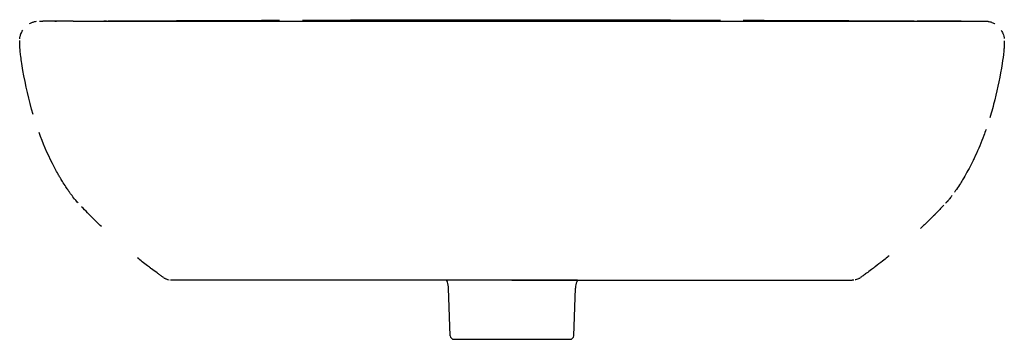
# Model space of a CAD drawing. Header units: millimetres. Extents: x -275 to 275, y -19 to 850.
# Tile 2 of 2: x -275 to 275, y 671 to 850. Entities that reach past the tile are written whole.
import ezdxf

# ---------------------------------------------------------------- set-up
doc = ezdxf.new("R2010")
doc.units = ezdxf.units.MM
doc.layers.add('GEB-KONTUR-A', color=5, linetype='CONTINUOUS')

msp = doc.modelspace()

# ---------------------------------------------------------------- linework, layer by layer
at = {"layer": 'GEB-KONTUR-A', "ltscale": 25}
for p, q in [((-245.16, 849.25), (-245.16, 849.25)), ((245.16, 849.25), (245.16, 849.25)), ((246, 849.25), (246, 849.25)), ((0, 704.25), (189.94, 704.25)), ((-34.45, 673.18), (-35.38, 699.79)), ((-35.38, 699.79), (-35.38, 699.79)), ((34.45, 673.18), (35.38, 699.79)), ((35.38, 699.79), (35.38, 699.79)), ((-32.46, 671.25), (32.46, 671.25))]:
    msp.add_line(p, q, dxfattribs=at)
for centre, start, end in [((-32.46, 673.25), 182, 270), ((32.46, 673.25), 270, 358)]:
    msp.add_arc(centre, 2, start, end, dxfattribs=at)
for points, knots in [([(-269.41, 847.81), (-269.14, 847.96), (-268.86, 848.11), (-268.33, 848.36), (-268.07, 848.46), (-267.72, 848.6), (-267.62, 848.63), (-267.23, 848.77), (-266.93, 848.85), (-266.28, 849.02), (-265.91, 849.09), (-265.55, 849.13)], [17.1832123, 17.1832123, 17.1832123, 17.1832123, 17.2769821, 17.2769821, 17.3596229, 17.3596229, 17.3905907, 17.3905907, 17.4835785, 17.4835785, 17.5934618, 17.5934618, 17.5934618, 17.5934618]), ([(-263.83, 849.25), (-263.8, 849.25), (-263.78, 849.25), (-263.2, 849.25), (-262.65, 849.25), (-262.09, 849.25)], [0.0733785, 0.0733785, 0.0733785, 0.0733785, 0.1116714, 0.1116714, 0.9999955, 0.9999955, 0.9999955, 0.9999955]), ([(-245.16, 849.25), (-245.3, 849.25), (-245.44, 849.25), (-245.58, 849.25), (-245.66, 849.25), (-245.73, 849.25), (-245.81, 849.25), (-245.84, 849.25), (-245.88, 849.25), (-245.92, 849.25), (-245.94, 849.25), (-245.96, 849.25), (-245.98, 849.25), (-246, 849.25), (-246.02, 849.25), (-246.04, 849.25), (-246.22, 849.25), (-246.42, 849.25), (-246.65, 849.25), (-246.72, 849.25), (-246.79, 849.25), (-246.85, 849.25), (-246.86, 849.25), (-246.88, 849.25), (-246.89, 849.25), (-247.02, 849.25), (-247.14, 849.25), (-247.27, 849.25), (-247.28, 849.25), (-247.3, 849.25), (-247.31, 849.25), (-247.38, 849.25), (-247.45, 849.25), (-247.52, 849.25), (-247.58, 849.25), (-247.64, 849.25), (-247.7, 849.25), (-247.71, 849.25), (-247.72, 849.25), (-247.72, 849.25), (-247.84, 849.25), (-247.97, 849.25), (-248.11, 849.25), (-248.17, 849.25), (-248.24, 849.25), (-248.32, 849.25), (-248.35, 849.25), (-248.39, 849.25), (-248.43, 849.25), (-248.45, 849.25), (-248.46, 849.25), (-248.48, 849.25), (-248.5, 849.25), (-248.51, 849.25), (-248.52, 849.25), (-248.53, 849.25), (-248.54, 849.25), (-248.54, 849.25), (-248.65, 849.25), (-248.77, 849.25), (-248.9, 849.25), (-248.97, 849.25), (-249.04, 849.25), (-249.11, 849.25), (-249.15, 849.25), (-249.19, 849.25), (-249.22, 849.25), (-249.24, 849.25), (-249.27, 849.25), (-249.29, 849.25), (-249.31, 849.25), (-249.32, 849.25), (-249.34, 849.25), (-249.42, 849.25), (-249.49, 849.25), (-249.57, 849.25), (-249.62, 849.25), (-249.68, 849.25), (-249.73, 849.25), (-249.8, 849.25), (-249.86, 849.25), (-249.93, 849.25), (-249.96, 849.25), (-249.99, 849.25), (-250.02, 849.25), (-250.04, 849.25), (-250.06, 849.25), (-250.08, 849.25), (-250.09, 849.25), (-250.11, 849.25), (-250.12, 849.25), (-250.4, 849.25), (-250.76, 849.25), (-251.18, 849.25), (-251.24, 849.25), (-251.32, 849.25), (-251.39, 849.25), (-251.43, 849.25), (-251.46, 849.25), (-251.5, 849.25), (-251.52, 849.25), (-251.54, 849.25), (-251.55, 849.25), (-251.56, 849.25), (-251.57, 849.25), (-251.57, 849.25), (-251.58, 849.25), (-251.6, 849.25), (-251.61, 849.25), (-251.61, 849.25), (-251.61, 849.25), (-251.61, 849.25), (-251.85, 849.25), (-252.08, 849.25), (-252.32, 849.25), (-252.43, 849.25), (-252.55, 849.25), (-252.67, 849.25), (-252.73, 849.25), (-252.79, 849.25), (-252.84, 849.25), (-252.87, 849.25), (-252.9, 849.25), (-252.93, 849.25), (-252.95, 849.25), (-252.96, 849.25), (-252.97, 849.25), (-252.98, 849.25), (-252.99, 849.25), (-253, 849.25), (-253, 849.25), (-253.01, 849.25), (-253.02, 849.25), (-253.61, 849.25), (-254, 849.25), (-254.24, 849.25), (-254.26, 849.25), (-254.28, 849.25), (-254.29, 849.25), (-254.3, 849.25), (-254.31, 849.25), (-254.32, 849.25), (-254.32, 849.25), (-254.33, 849.25), (-254.33, 849.25), (-254.34, 849.25), (-254.34, 849.25), (-254.34, 849.25), (-254.49, 849.25), (-254.64, 849.25), (-254.8, 849.25), (-255, 849.25), (-255.21, 849.25), (-255.42, 849.25), (-255.48, 849.25), (-255.54, 849.25), (-255.59, 849.25), (-255.69, 849.25), (-255.79, 849.25), (-255.9, 849.25), (-255.95, 849.25), (-256, 849.25), (-256.04, 849.25), (-256.07, 849.25), (-256.09, 849.25), (-256.12, 849.25), (-256.13, 849.25), (-256.15, 849.25), (-256.17, 849.25), (-256.17, 849.25), (-256.18, 849.25), (-256.19, 849.25), (-256.3, 849.25), (-256.4, 849.25), (-256.5, 849.25), (-256.55, 849.25), (-256.6, 849.25), (-256.64, 849.25), (-256.67, 849.25), (-256.69, 849.25), (-256.71, 849.25), (-256.73, 849.25), (-256.74, 849.25), (-256.75, 849.25), (-256.76, 849.25), (-256.76, 849.25), (-256.77, 849.25), (-256.78, 849.25), (-256.78, 849.25), (-256.78, 849.25), (-256.89, 849.25), (-256.99, 849.25), (-257.09, 849.25), (-257.14, 849.25), (-257.18, 849.25), (-257.23, 849.25), (-257.25, 849.25), (-257.27, 849.25), (-257.3, 849.25), (-257.3, 849.25), (-257.3, 849.25), (-257.3, 849.25), (-257.31, 849.25), (-257.32, 849.25), (-257.33, 849.25), (-257.33, 849.25), (-257.34, 849.25), (-257.34, 849.25), (-257.35, 849.25), (-257.36, 849.25), (-257.36, 849.25), (-257.38, 849.25), (-257.5, 849.25), (-257.7, 849.25), (-257.74, 849.25), (-257.77, 849.25), (-257.81, 849.25), (-257.83, 849.25), (-257.85, 849.25), (-257.87, 849.25), (-257.88, 849.25), (-257.89, 849.25), (-257.9, 849.25), (-257.91, 849.25), (-257.92, 849.25), (-257.93, 849.25), (-257.93, 849.25), (-257.93, 849.25), (-257.93, 849.25), (-258.1, 849.25), (-258.24, 849.25), (-258.38, 849.25), (-258.55, 849.25), (-258.7, 849.25), (-258.84, 849.25), (-258.87, 849.25), (-258.91, 849.25), (-258.95, 849.25), (-258.97, 849.25), (-258.98, 849.25), (-259, 849.25), (-259.01, 849.25), (-259.02, 849.25), (-259.03, 849.25), (-259.03, 849.25), (-259.03, 849.25), (-259.04, 849.25), (-259.04, 849.25), (-259.04, 849.25), (-259.05, 849.25), (-259.16, 849.25), (-259.27, 849.25), (-259.36, 849.25), (-259.56, 849.25), (-259.73, 849.25), (-259.87, 849.25), (-259.91, 849.25), (-259.94, 849.25), (-259.97, 849.25), (-259.99, 849.25), (-260, 849.25), (-260.02, 849.25), (-260.03, 849.25), (-260.04, 849.25), (-260.04, 849.25), (-260.05, 849.25), (-260.05, 849.25), (-260.06, 849.25), (-260.06, 849.25), (-260.06, 849.25), (-260.07, 849.25), (-260.12, 849.25), (-260.18, 849.25), (-260.23, 849.25), (-260.48, 849.25), (-260.71, 849.25), (-260.91, 849.25), (-260.93, 849.25), (-260.95, 849.25), (-260.97, 849.25), (-261.01, 849.25), (-261.05, 849.25), (-261.09, 849.25), (-261.12, 849.25), (-261.14, 849.25), (-261.17, 849.25), (-261.19, 849.25), (-261.2, 849.25), (-261.21, 849.25), (-261.22, 849.25), (-261.23, 849.25), (-261.24, 849.25), (-261.25, 849.25), (-261.25, 849.25), (-261.25, 849.25), (-261.25, 849.25), (-261.25, 849.25), (-261.25, 849.25), (-261.3, 849.25), (-261.36, 849.25), (-261.45, 849.25), (-261.46, 849.25), (-261.48, 849.25), (-261.49, 849.25), (-261.5, 849.25), (-261.5, 849.25), (-261.51, 849.25), (-261.52, 849.25), (-261.52, 849.25), (-261.52, 849.25), (-261.53, 849.25), (-261.53, 849.25), (-261.53, 849.25), (-261.53, 849.25), (-261.53, 849.25), (-261.53, 849.25), (-261.62, 849.25), (-261.69, 849.25), (-261.76, 849.25), (-261.79, 849.25), (-261.82, 849.25), (-261.85, 849.25), (-261.88, 849.25), (-261.9, 849.25), (-261.93, 849.25), (-261.93, 849.25), (-261.93, 849.25), (-261.93, 849.25), (-261.96, 849.25), (-261.99, 849.25), (-262.02, 849.25), (-262.03, 849.25), (-262.04, 849.25), (-262.04, 849.25), (-262.04, 849.25), (-262.04, 849.25), (-262.04, 849.25), (-262.06, 849.25), (-262.07, 849.25), (-262.08, 849.25), (-262.09, 849.25), (-262.1, 849.25), (-262.1, 849.25), (-262.1, 849.25), (-262.1, 849.25), (-262.11, 849.25), (-262.11, 849.25), (-262.11, 849.25), (-262.11, 849.25), (-262.12, 849.25), (-262.13, 849.25), (-262.13, 849.25)], [0.0000001, 0.0000001, 0.0000001, 0.0000001, 0.015625, 0.015625, 0.015625, 0.0234375, 0.0234375, 0.0234375, 0.0273437, 0.0273437, 0.0273437, 0.0293741, 0.0293741, 0.0293741, 0.03125, 0.03125, 0.03125, 0.0546875, 0.0546875, 0.0546875, 0.061136, 0.061136, 0.061136, 0.0625, 0.0625, 0.0625, 0.0763917, 0.0763917, 0.0763917, 0.078125, 0.078125, 0.078125, 0.0859375, 0.0859375, 0.0859375, 0.0926362, 0.0926362, 0.0926362, 0.09375, 0.09375, 0.09375, 0.109375, 0.109375, 0.109375, 0.1171875, 0.1171875, 0.1171875, 0.1210937, 0.1210937, 0.1210937, 0.1230469, 0.1230469, 0.1230469, 0.1243204, 0.1243204, 0.1243204, 0.125, 0.125, 0.125, 0.140625, 0.140625, 0.140625, 0.1484375, 0.1484375, 0.1484375, 0.1523437, 0.1523437, 0.1523437, 0.1543987, 0.1543987, 0.1543987, 0.15625, 0.15625, 0.15625, 0.1651505, 0.1651505, 0.1651505, 0.171875, 0.171875, 0.171875, 0.1796875, 0.1796875, 0.1796875, 0.1835937, 0.1835937, 0.1835937, 0.1855992, 0.1855992, 0.1855992, 0.1875, 0.1875, 0.1875, 0.234375, 0.234375, 0.234375, 0.2421875, 0.2421875, 0.2421875, 0.2460937, 0.2460937, 0.2460937, 0.2480469, 0.2480469, 0.2480469, 0.2485556, 0.2485556, 0.2485556, 0.2498757, 0.2498757, 0.2498757, 0.25, 0.25, 0.25, 0.28125, 0.28125, 0.28125, 0.296875, 0.296875, 0.296875, 0.3046875, 0.3046875, 0.3046875, 0.3085937, 0.3085937, 0.3085937, 0.3105469, 0.3105469, 0.3105469, 0.3117108, 0.3117108, 0.3117108, 0.3125, 0.3125, 0.3125, 0.3671875, 0.3671875, 0.3671875, 0.3710937, 0.3710937, 0.3710937, 0.3730469, 0.3730469, 0.3730469, 0.3745027, 0.3745027, 0.3745027, 0.375, 0.375, 0.375, 0.3989547, 0.3989547, 0.3989547, 0.4296875, 0.4296875, 0.4296875, 0.4375, 0.4375, 0.4375, 0.453125, 0.453125, 0.453125, 0.4609375, 0.4609375, 0.4609375, 0.4648437, 0.4648437, 0.4648437, 0.4674473, 0.4674473, 0.4674473, 0.46875, 0.46875, 0.46875, 0.484375, 0.484375, 0.484375, 0.4921875, 0.4921875, 0.4921875, 0.4960937, 0.4960937, 0.4960937, 0.4980469, 0.4980469, 0.4980469, 0.4996698, 0.4996698, 0.4996698, 0.5, 0.5, 0.5, 0.515625, 0.515625, 0.515625, 0.5234375, 0.5234375, 0.5234375, 0.5272815, 0.5272815, 0.5272815, 0.5273437, 0.5273437, 0.5273437, 0.5292969, 0.5292969, 0.5292969, 0.5302734, 0.5302734, 0.5302734, 0.53125, 0.53125, 0.53125, 0.5546875, 0.5546875, 0.5546875, 0.5585937, 0.5585937, 0.5585937, 0.5605469, 0.5605469, 0.5605469, 0.5615234, 0.5615234, 0.5615234, 0.5623526, 0.5623526, 0.5623526, 0.5625, 0.5625, 0.5625, 0.5829841, 0.5829841, 0.5829841, 0.609375, 0.609375, 0.609375, 0.6171875, 0.6171875, 0.6171875, 0.6210937, 0.6210937, 0.6210937, 0.6230469, 0.6230469, 0.6230469, 0.6240234, 0.6240234, 0.6240234, 0.625, 0.625, 0.625, 0.640521, 0.640521, 0.640521, 0.671875, 0.671875, 0.671875, 0.6796875, 0.6796875, 0.6796875, 0.6835937, 0.6835937, 0.6835937, 0.6855469, 0.6855469, 0.6855469, 0.6870631, 0.6870631, 0.6870631, 0.6875, 0.6875, 0.6875, 0.6988509, 0.6988509, 0.6988509, 0.75, 0.75, 0.75, 0.7549982, 0.7549982, 0.7549982, 0.765625, 0.765625, 0.765625, 0.7734375, 0.7734375, 0.7734375, 0.7773437, 0.7773437, 0.7773437, 0.7802734, 0.7802734, 0.7802734, 0.7811541, 0.7811541, 0.7811541, 0.78125, 0.78125, 0.78125, 0.8046875, 0.8046875, 0.8046875, 0.8085937, 0.8085937, 0.8085937, 0.8105469, 0.8105469, 0.8105469, 0.8115234, 0.8115234, 0.8115234, 0.8123161, 0.8123161, 0.8123161, 0.8125, 0.8125, 0.8125, 0.84375, 0.84375, 0.84375, 0.859375, 0.859375, 0.859375, 0.875, 0.875, 0.875, 0.8753105, 0.8753105, 0.8753105, 0.8984375, 0.8984375, 0.8984375, 0.9058472, 0.9058472, 0.9058472, 0.90625, 0.90625, 0.90625, 0.921875, 0.921875, 0.921875, 0.9296875, 0.9296875, 0.9296875, 0.9335937, 0.9335937, 0.9335937, 0.9375, 0.9375, 0.9375, 0.9605806, 0.9605806, 0.9605806, 0.9605806]), ([(-245.16, 849.25), (-243.95, 849.25), (-241.46, 849.25), (-235.13, 849.25), (-230.8, 849.25), (-222.35, 849.25), (-218.76, 849.25), (-211.15, 849.25), (-207.17, 849.25), (-194.64, 849.25), (-185.16, 849.25), (-164.59, 849.25), (-153.49, 849.25), (-129.96, 849.25), (-117.43, 849.25), (-91.51, 849.25), (-78.03, 849.25), (-50.16, 849.25), (-35.63, 849.25), (-14.07, 849.25), (-7.03, 849.25), (0, 849.25)], [0, 0, 0, 0, 3.110772, 3.110772, 7.177565, 7.177565, 9.718645, 9.718645, 12.081468, 12.081468, 16.608683, 16.608683, 20.947809, 20.947809, 25.227027, 25.227027, 29.464149, 29.464149, 33.841592, 33.841592, 35.950895, 35.950895, 35.950895, 35.950895]), ([(-225.56, 849.31), (-207.02, 849.37), (-175.1, 849.49), (-143.19, 849.62), (-129.82, 849.67)], [0.1226508, 0.1226508, 0.1226508, 0.1226508, 0.339, 0.4950376, 0.4950376, 0.4950376, 0.4950376]), ([(-116.95, 849.72), (-110.66, 849.74), (-104.36, 849.77), (-95.45, 849.8), (-92.83, 849.81), (-88.26, 849.82), (-86.3, 849.83), (-78.46, 849.86), (-72.58, 849.88), (-49.05, 849.94), (-31.42, 849.98), (-11.19, 850), (-8.61, 850), (-4.08, 850), (-2.14, 850), (5.61, 850), (11.42, 850), (34.68, 849.98), (52.12, 849.94), (74.53, 849.87), (79.5, 849.85), (95.1, 849.8), (105.75, 849.76), (116.37, 849.72)], [1.289366, 1.289366, 1.289366, 1.289366, 3.179411, 3.179411, 3.963547, 3.963547, 4.551644, 4.551644, 6.315964, 6.315964, 11.608812, 11.608812, 12.384128, 12.384128, 12.965615, 12.965615, 14.710111, 14.710111, 19.943533, 19.943533, 21.433804, 21.433804, 24.624687, 24.624687, 24.624687, 24.624687]), ([(-16.64, 849.25), (-16.49, 849.26), (-16.33, 849.27), (-15.25, 849.32), (-13.94, 849.36), (-10.81, 849.43), (-9.07, 849.45), (-5.97, 849.48), (-4.73, 849.49), (-2.31, 849.5), (-1.16, 849.5), (0, 849.5)], [-2.202963, -2.202963, -2.202963, -2.202963, -2.059473, -2.059473, -1.366275, -1.366275, -0.738921, -0.738921, -0.347026, -0.347026, -0.000001, -0.000001, -0.000001, -0.000001]), ([(0, 849.5), (1.16, 849.5), (2.31, 849.5), (4.73, 849.49), (5.97, 849.48), (9.07, 849.45), (10.81, 849.43), (13.94, 849.36), (15.25, 849.32), (16.33, 849.27), (16.49, 849.26), (16.64, 849.25)], [-5.512186, -5.512186, -5.512186, -5.512186, -5.165193, -5.165193, -4.773185, -4.773185, -4.145759, -4.145759, -3.452577, -3.452577, -3.309235, -3.309235, -3.309235, -3.309235]), ([(0, 849.25), (16.65, 849.25), (33.39, 849.25), (65.09, 849.25), (80.23, 849.25), (108.49, 849.25), (121.78, 849.25), (146.14, 849.25), (157.38, 849.25), (172.81, 849.25), (177.73, 849.25), (187.14, 849.25), (191.63, 849.25), (204.36, 849.25), (211.81, 849.25), (224.79, 849.25), (230.3, 849.25), (239.35, 849.25), (243.41, 849.25), (245.16, 849.25)], [0, 0, 0, 0, 4.996108, 4.996108, 9.672534, 9.672534, 14.104608, 14.104608, 18.356194, 18.356194, 20.480921, 20.480921, 22.63415, 22.63415, 26.973216, 26.973216, 31.465304, 31.465304, 35.945064, 35.945064, 35.945064, 35.945064]), ([(129.2, 849.67), (133.63, 849.66), (138.06, 849.64), (151.64, 849.59), (160.79, 849.55), (179.71, 849.48), (189.37, 849.44), (207.58, 849.37), (216.12, 849.34), (224.58, 849.32)], [0.5025829, 0.5025829, 0.5025829, 0.5025829, 0.5543175, 0.5543175, 0.6610029, 0.6610029, 0.7750102, 0.7750102, 0.8735427, 0.8735427, 0.8735427, 0.8735427]), ([(230.23, 849.3), (234.71, 849.29), (238.92, 849.28), (242.69, 849.28), (245.09, 849.27), (247.33, 849.27), (249.62, 849.26), (251.31, 849.26), (253.01, 849.25), (254.71, 849.25)], [418.953939, 418.953939, 418.953939, 418.953939, 430.205973, 430.205973, 430.205973, 437.374403, 437.374403, 437.374403, 442.70614, 442.70614, 442.70614, 442.70614]), ([(245.16, 849.25), (245.75, 849.25), (246.33, 849.25), (247.02, 849.25), (247.14, 849.25), (247.42, 849.25), (247.57, 849.25), (248, 849.25), (248.27, 849.25), (248.89, 849.25), (249.23, 849.25), (249.62, 849.25), (249.68, 849.25), (249.87, 849.25), (249.99, 849.25), (250.38, 849.25), (250.63, 849.25), (251.12, 849.25), (251.34, 849.25), (251.58, 849.25), (251.6, 849.25), (252.1, 849.25), (252.57, 849.25), (253.47, 849.25), (253.92, 849.25), (254.49, 849.25), (254.65, 849.25), (254.96, 849.25), (255.12, 849.25), (255.39, 849.25), (255.49, 849.25), (255.89, 849.25), (256.19, 849.25), (256.58, 849.25), (256.69, 849.25), (256.95, 849.25), (257.12, 849.25), (257.41, 849.25), (257.53, 849.25), (257.74, 849.25), (257.83, 849.25), (258.09, 849.25), (258.23, 849.25), (258.57, 849.25), (258.75, 849.25), (258.97, 849.25), (259, 849.25), (259.14, 849.25), (259.23, 849.25), (259.34, 849.25), (259.35, 849.25), (259.44, 849.25), (259.5, 849.25), (259.66, 849.25), (259.75, 849.25), (259.91, 849.25), (259.99, 849.25), (260.12, 849.25), (260.18, 849.25), (260.33, 849.25), (260.43, 849.25), (260.66, 849.25), (260.79, 849.25), (260.93, 849.25), (260.95, 849.25), (261.07, 849.25), (261.17, 849.25), (261.3, 849.25), (261.35, 849.25), (261.45, 849.25), (261.49, 849.25), (261.62, 849.25), (261.69, 849.25), (261.82, 849.25), (261.88, 849.25), (261.93, 849.25), (261.93, 849.25), (262.02, 849.25), (262.08, 849.25), (262.12, 849.25), (262.13, 849.25), (262.13, 849.25)], [0.0000001, 0.0000001, 0.0000001, 0.0000001, 0.0625, 0.0625, 0.0765586, 0.0765586, 0.09375, 0.09375, 0.125, 0.125, 0.1648931, 0.1648931, 0.171875, 0.171875, 0.1875, 0.1875, 0.21875, 0.21875, 0.2482305, 0.2482305, 0.25, 0.25, 0.3125, 0.3125, 0.375, 0.375, 0.3976202, 0.3976202, 0.421875, 0.421875, 0.4375, 0.4375, 0.484375, 0.484375, 0.5, 0.5, 0.5280972, 0.5280972, 0.546875, 0.546875, 0.5625, 0.5625, 0.5860009, 0.5860009, 0.6171875, 0.6171875, 0.625, 0.625, 0.640625, 0.640625, 0.6432937, 0.6432937, 0.65625, 0.65625, 0.671875, 0.671875, 0.6875, 0.6875, 0.6987952, 0.6987952, 0.71875, 0.71875, 0.75, 0.75, 0.7549047, 0.7549047, 0.78125, 0.78125, 0.796875, 0.796875, 0.8125, 0.8125, 0.84375, 0.84375, 0.875, 0.875, 0.8752902, 0.8752902, 0.9375, 0.9375, 0.9630975, 0.9630975, 0.9630975, 0.9630975]), ([(254, 849.25), (254, 849.25), (254, 849.25), (254, 849.25), (254, 849.25), (254, 849.25), (254, 849.25), (254, 849.25), (254, 849.25), (254, 849.25), (254, 849.25), (254.01, 849.25), (254.02, 849.25), (254.03, 849.25), (254.04, 849.25), (254.41, 849.25), (254.75, 849.25), (255.06, 849.25)], [0, 0, 0, 0, 0.0000115, 0.0000115, 0.0000345, 0.0000345, 0.0000804, 0.0000804, 0.0002642, 0.0002642, 0.0009993, 0.0009993, 0.0039396, 0.0039396, 0.0080013, 0.0080013, 0.1816729, 0.1816729, 0.1816729, 0.1816729]), ([(255, 849.25), (256.35, 849.25), (257.69, 849.24), (259.04, 849.24), (259.97, 849.24), (260.95, 849.25), (261.76, 849.25)], [443.011706, 443.011706, 443.011706, 443.011706, 447.238304, 447.238304, 447.238304, 450.165216, 450.165216, 450.165216, 450.165216]), ([(261.79, 849.25), (261.86, 849.25), (261.92, 849.25), (261.99, 849.25), (262.5, 849.25), (262.95, 849.26), (263.36, 849.25)], [450.199543, 450.199543, 450.199543, 450.199543, 450.434307, 450.434307, 450.434307, 452.338304, 452.338304, 452.338304, 452.338304]), ([(263.52, 849.25), (263.6, 849.25), (263.68, 849.25), (263.76, 849.25), (263.83, 849.25), (263.89, 849.25), (263.96, 849.25)], [0.7629192, 0.7629192, 0.7629192, 0.7629192, 0.8888319, 0.8888319, 0.8888319, 1, 1, 1, 1]), ([(263.96, 849.25), (264.19, 849.24), (264.65, 849.23), (265.1, 849.19), (265.33, 849.16)], [0, 0, 0, 0, 0.03919532, 0.07929941, 0.07929941, 0.07929941, 0.07929941]), ([(265.47, 849.15), (265.53, 849.14), (265.59, 849.13), (265.75, 849.11), (265.83, 849.09), (265.99, 849.07), (266.04, 849.06), (266.18, 849.03), (266.26, 849.01), (266.34, 849)], [0.0486157, 0.0486157, 0.0486157, 0.0486157, 0.1101369, 0.1101369, 0.1674853, 0.1674853, 0.1975883, 0.1975883, 0.2288342, 0.2288342, 0.2288342, 0.2288342]), ([(267.4, 848.71), (267.63, 848.63), (267.84, 848.55), (268.45, 848.31), (268.85, 848.12), (269.4, 847.82), (269.52, 847.75), (269.64, 847.67)], [0, 0, 0, 0, 0.0804387, 0.0804387, 0.2316256, 0.2316256, 0.2746272, 0.2746272, 0.2746272, 0.2746272]), ([(-274.91, 839.29), (-274.9, 839.42), (-274.89, 839.54), (-274.84, 839.98), (-274.78, 840.3), (-274.68, 840.77), (-274.64, 840.92), (-274.58, 841.16), (-274.55, 841.26), (-274.52, 841.38), (-274.51, 841.39), (-274.5, 841.43), (-274.5, 841.44), (-274.49, 841.46), (-274.49, 841.46), (-274.48, 841.49), (-274.48, 841.5), (-274.46, 841.56), (-274.44, 841.61), (-274.38, 841.8), (-274.33, 841.94), (-274.14, 842.47), (-273.97, 842.84), (-273.63, 843.51), (-273.47, 843.8), (-273.29, 844.08)], [16.115798, 16.115798, 16.115798, 16.115798, 16.1553084, 16.1553084, 16.25856, 16.25856, 16.3043525, 16.3043525, 16.3350552, 16.3350552, 16.3408062, 16.3408062, 16.3451193, 16.3451193, 16.3467366, 16.3467366, 16.3517045, 16.3517045, 16.3666121, 16.3666121, 16.4114028, 16.4114028, 16.5385503, 16.5385503, 16.6393064, 16.6393064, 16.6393064, 16.6393064]), ([(273.3, 844.05), (273.79, 843.28), (274.19, 842.43), (274.64, 841.02), (274.76, 840.46), (274.86, 839.75), (274.88, 839.59), (274.9, 839.43)], [0.7944849, 0.7944849, 0.7944849, 0.7944849, 1.0696723, 1.0696723, 1.238847, 1.238847, 1.28628, 1.28628, 1.28628, 1.28628]), ([(-267.42, 796.93), (-269.81, 805.05), (-271.71, 813.32), (-273.44, 823.31), (-273.71, 824.98), (-274.14, 827.92), (-274.31, 829.18), (-274.57, 831.39), (-274.67, 832.33), (-274.78, 833.46), (-274.79, 833.64), (-274.82, 833.95), (-274.83, 834.08), (-274.87, 834.62), (-274.89, 835.02), (-274.93, 835.72), (-274.94, 836.02), (-274.96, 836.55), (-274.96, 836.78), (-274.97, 837.04), (-274.97, 837.09), (-274.97, 837.26), (-274.97, 837.38), (-274.97, 837.7), (-274.97, 837.89), (-274.96, 838.14), (-274.96, 838.2), (-274.96, 838.26)], [11.799283, 11.799283, 11.799283, 11.799283, 14.333699, 14.333699, 14.842031, 14.842031, 15.223283, 15.223283, 15.50922, 15.50922, 15.562829, 15.562829, 15.603036, 15.603036, 15.723673, 15.723673, 15.814151, 15.814151, 15.882009, 15.882009, 15.894731, 15.894731, 15.932931, 15.932931, 15.990426, 15.990426, 16.009441, 16.009441, 16.009441, 16.009441]), ([(274.96, 838.23), (274.97, 837.58), (274.97, 836.93), (274.95, 836.05), (274.94, 835.82), (274.92, 835.51), (274.92, 835.43), (274.9, 835.09), (274.88, 834.83), (274.81, 833.82), (274.74, 833.06), (274.43, 830.01), (274.13, 827.73), (272.74, 818.65), (271.34, 811.89), (268.82, 801.82), (267.89, 798.46), (266.87, 795.13)], [1.406397, 1.406397, 1.406397, 1.406397, 1.602247, 1.602247, 1.670244, 1.670244, 1.695739, 1.695739, 1.772231, 1.772231, 2.00172, 2.00172, 2.690476, 2.690476, 4.757989, 4.757989, 5.803146, 5.803146, 5.803146, 5.803146]), ([(-244.08, 749.5), (-244.83, 750.43), (-245.58, 751.35), (-246.44, 752.53), (-246.6, 752.76), (-246.89, 753.16), (-247.01, 753.33), (-247.14, 753.52), (-247.15, 753.54), (-247.18, 753.58), (-247.2, 753.6), (-247.27, 753.7), (-247.32, 753.77), (-247.52, 754.06), (-247.67, 754.28), (-248.28, 755.16), (-248.72, 755.82), (-249.81, 757.47), (-250.45, 758.46), (-251.3, 759.85), (-251.53, 760.23), (-251.85, 760.75), (-251.93, 760.89), (-252.15, 761.25), (-252.28, 761.47), (-252.78, 762.33), (-253.16, 762.97), (-254.63, 765.58), (-255.69, 767.56), (-259.53, 775.18), (-262, 780.98), (-264.13, 786.9)], [6.478766, 6.478766, 6.478766, 6.478766, 6.836086, 6.836086, 6.920533, 6.920533, 6.98389, 6.98389, 6.989826, 6.989826, 6.998731, 6.998731, 7.025447, 7.025447, 7.105628, 7.105628, 7.346154, 7.346154, 7.701582, 7.701582, 7.834752, 7.834752, 7.884687, 7.884687, 7.959591, 7.959591, 8.184319, 8.184319, 8.858655, 8.858655, 10.743493, 10.743493, 10.743493, 10.743493]), ([(264.76, 788.65), (264.36, 787.51), (263.94, 786.36), (262.09, 781.38), (260.51, 777.58), (258.47, 773.2), (258.16, 772.55), (257.38, 770.92), (256.89, 769.94), (254.92, 766.07), (253.34, 763.21), (251.5, 760.16), (251.34, 759.9), (250.94, 759.25), (250.69, 758.86), (249.71, 757.31), (248.96, 756.16), (247.89, 754.6), (247.6, 754.18), (247.24, 753.66), (247.17, 753.57), (247.11, 753.47)], [6.48386, 6.48386, 6.48386, 6.48386, 6.848286, 6.848286, 8.079751, 8.079751, 8.297038, 8.297038, 8.622984, 8.622984, 9.601398, 9.601398, 9.693065, 9.693065, 9.830567, 9.830567, 10.243207, 10.243207, 10.397897, 10.397897, 10.432313, 10.432313, 10.432313, 10.432313]), ([(243.95, 749.23), (243.86, 749.12), (243.77, 749.01), (243.62, 748.85), (243.56, 748.78), (243.46, 748.66), (243.41, 748.61), (243.33, 748.53), (243.31, 748.5), (243.27, 748.46), (243.25, 748.45), (243.23, 748.42), (243.23, 748.42), (243.22, 748.41), (243.22, 748.4), (243.21, 748.4), (243.21, 748.4), (243.2, 748.39), (243.2, 748.39), (243.18, 748.37), (243.17, 748.35), (243.11, 748.29), (243.07, 748.25), (242.98, 748.16), (242.94, 748.11), (242.8, 747.96), (242.72, 747.88), (242.47, 747.61), (242.28, 747.42), (242.09, 747.21)], [10.962718, 10.962718, 10.962718, 10.962718, 11.0080638, 11.0080638, 11.0393046, 11.0393046, 11.0627899, 11.0627899, 11.0743253, 11.0743253, 11.0805617, 11.0805617, 11.082898, 11.082898, 11.08465, 11.08465, 11.0853069, 11.0853069, 11.0873101, 11.0873101, 11.0933273, 11.0933273, 11.1115099, 11.1115099, 11.1353298, 11.1353298, 11.1804502, 11.1804502, 11.2719902, 11.2719902, 11.2719902, 11.2719902]), ([(245.76, 751.6), (245.59, 751.37), (245.42, 751.15), (245.04, 750.63), (244.82, 750.33), (244.56, 749.99), (244.51, 749.93), (244.44, 749.84), (244.41, 749.8), (244.37, 749.75), (244.36, 749.74), (244.34, 749.71), (244.32, 749.69), (244.25, 749.6), (244.2, 749.53), (244.12, 749.43), (244.1, 749.41), (244.08, 749.38)], [10.6632685, 10.6632685, 10.6632685, 10.6632685, 10.7478225, 10.7478225, 10.8579698, 10.8579698, 10.8786216, 10.8786216, 10.894111, 10.894111, 10.8970147, 10.8970147, 10.9057265, 10.9057265, 10.9318968, 10.9318968, 10.9427383, 10.9427383, 10.9427383, 10.9427383]), ([(-229.32, 734.32), (-230.18, 735.14), (-231.04, 735.96), (-233.17, 738.02), (-234.43, 739.27), (-236.16, 741.01), (-236.63, 741.49), (-238.21, 743.11), (-239.32, 744.26), (-240.41, 745.43)], [4.362112, 4.362112, 4.362112, 4.362112, 4.717466, 4.717466, 5.252152, 5.252152, 5.452653, 5.452653, 5.932058, 5.932058, 5.932058, 5.932058]), ([(241.16, 746.21), (241.05, 746.1), (240.95, 745.99), (240.61, 745.64), (240.39, 745.39), (239.65, 744.62), (239.13, 744.07), (238.02, 742.92), (237.44, 742.32), (236.69, 741.55), (236.52, 741.38), (236.3, 741.16), (236.24, 741.09), (236.09, 740.94), (235.99, 740.85), (235.62, 740.47), (235.35, 740.19), (234.24, 739.08), (233.4, 738.26), (231.14, 736.04), (229.69, 734.66), (228.23, 733.28)], [11.412174, 11.412174, 11.412174, 11.412174, 11.45774, 11.45774, 11.565224, 11.565224, 11.799798, 11.799798, 12.052472, 12.052472, 12.12237, 12.12237, 12.148578, 12.148578, 12.187892, 12.187892, 12.305862, 12.305862, 12.660112, 12.660112, 13.264932, 13.264932, 13.264932, 13.264932]), ([(-195.94, 706.7), (-196.18, 706.88), (-196.42, 707.05), (-197.17, 707.6), (-197.7, 707.99), (-199.27, 709.14), (-200.33, 709.93), (-201.58, 710.87), (-201.78, 711.02), (-202.05, 711.22), (-202.12, 711.28), (-202.31, 711.42), (-202.42, 711.5), (-202.86, 711.84), (-203.19, 712.09), (-204.52, 713.1), (-205.51, 713.87), (-207.38, 715.33), (-208.27, 716.04), (-209.15, 716.74)], [0, 0, 0, 0, 0.099358, 0.099358, 0.3062, 0.3062, 0.701269, 0.701269, 0.775449, 0.775449, 0.803264, 0.803264, 0.844988, 0.844988, 0.970171, 0.970171, 1.345782, 1.345782, 1.685546, 1.685546, 1.685546, 1.685546]), ([(210.68, 717.97), (210.65, 717.95), (210.62, 717.93), (210.29, 717.66), (209.99, 717.42), (208.79, 716.45), (207.89, 715.74), (205.63, 713.96), (204.26, 712.9), (202.61, 711.64), (202.33, 711.43), (201.95, 711.14), (201.84, 711.06), (201.42, 710.75), (201.11, 710.51), (199.85, 709.57), (198.89, 708.86), (197.34, 707.72), (196.72, 707.27), (196.1, 706.82)], [15.596166, 15.596166, 15.596166, 15.596166, 15.607552, 15.607552, 15.722989, 15.722989, 16.069448, 16.069448, 16.588918, 16.588918, 16.693691, 16.693691, 16.732977, 16.732977, 16.850874, 16.850874, 17.206999, 17.206999, 17.461914, 17.461914, 17.461914, 17.461914]), ([(-194.73, 705.84), (-194.74, 705.85), (-194.76, 705.86), (-194.82, 705.91), (-194.88, 705.95), (-194.99, 706.02), (-195.03, 706.05), (-195.12, 706.11), (-195.18, 706.15), (-195.24, 706.2)], [0.0933169, 0.0933169, 0.0933169, 0.0933169, 0.108397, 0.108397, 0.1635463, 0.1635463, 0.1920418, 0.1920418, 0.221468, 0.221468, 0.221468, 0.221468]), ([(-193.44, 705.06), (-193.63, 705.15), (-193.82, 705.25), (-194.18, 705.46), (-194.35, 705.57), (-194.51, 705.68)], [0.7302489, 0.7302489, 0.7302489, 0.7302489, 0.8579376, 0.8579376, 0.9801468, 0.9801468, 0.9801468, 0.9801468]), ([(-191.49, 704.4), (-191.5, 704.41), (-191.52, 704.41), (-191.53, 704.41), (-192.07, 704.51), (-192.55, 704.67), (-192.98, 704.85)], [0.4488132, 0.4488132, 0.4488132, 0.4488132, 0.4564882, 0.4564882, 0.4564882, 0.7313011, 0.7313011, 0.7313011, 0.7313011]), ([(0, 704.25), (-0.22, 704.25), (-0.44, 704.25), (-0.66, 704.25), (-3.76, 704.25), (-6.85, 704.25), (-9.92, 704.25), (-12.97, 704.25), (-16.01, 704.25), (-19.02, 704.25), (-22.03, 704.25), (-25.01, 704.25), (-27.96, 704.25), (-29.24, 704.25), (-30.53, 704.25), (-31.8, 704.25), (-33.45, 704.25), (-35.1, 704.25), (-36.74, 704.25), (-39.64, 704.25), (-42.52, 704.25), (-45.37, 704.25), (-48.22, 704.25), (-51.04, 704.25), (-53.83, 704.25), (-56.46, 704.25), (-59.07, 704.25), (-61.64, 704.25), (-61.8, 704.25), (-61.97, 704.25), (-62.13, 704.25), (-64.86, 704.25), (-67.57, 704.25), (-70.25, 704.25), (-71.94, 704.25), (-73.62, 704.25), (-75.28, 704.25), (-75.45, 704.25), (-75.61, 704.25), (-75.78, 704.25), (-76.58, 704.25), (-77.38, 704.25), (-78.18, 704.25), (-79.14, 704.25), (-80.1, 704.25), (-81.03, 704.25), (-81.09, 704.25), (-81.15, 704.25), (-81.21, 704.25), (-81.68, 704.25), (-82.14, 704.25), (-82.61, 704.25), (-82.69, 704.25), (-82.78, 704.25), (-82.87, 704.25), (-83.78, 704.25), (-84.72, 704.25), (-85.61, 704.25), (-85.69, 704.25), (-85.76, 704.25), (-85.84, 704.25), (-85.86, 704.25), (-85.88, 704.25), (-85.9, 704.25), (-86.44, 704.25), (-86.97, 704.25), (-87.5, 704.25), (-88.03, 704.25), (-88.59, 704.25), (-89.09, 704.25), (-89.49, 704.25), (-89.88, 704.25), (-90.28, 704.25), (-90.52, 704.25), (-90.77, 704.25), (-91.01, 704.25), (-91.64, 704.25), (-92.27, 704.25), (-92.9, 704.25), (-93.35, 704.25), (-93.8, 704.25), (-94.24, 704.25), (-94.34, 704.25), (-94.45, 704.25), (-94.55, 704.25), (-94.7, 704.25), (-94.85, 704.25), (-94.98, 704.25), (-95.44, 704.25), (-95.91, 704.25), (-96.37, 704.25), (-97.26, 704.25), (-98.15, 704.25), (-99.03, 704.25), (-99.19, 704.25), (-99.34, 704.25), (-99.49, 704.25), (-99.66, 704.25), (-99.85, 704.25), (-100.01, 704.25), (-100.05, 704.25), (-100.09, 704.25), (-100.13, 704.25), (-101.4, 704.25), (-102.65, 704.25), (-103.89, 704.25), (-104, 704.25), (-104.12, 704.25), (-104.23, 704.25), (-105.47, 704.25), (-106.71, 704.25), (-107.93, 704.25), (-108.02, 704.25), (-108.11, 704.25), (-108.2, 704.25), (-108.25, 704.25), (-108.3, 704.25), (-108.35, 704.25), (-108.39, 704.25), (-108.43, 704.25), (-108.46, 704.25), (-108.53, 704.25), (-108.59, 704.25), (-108.66, 704.25), (-109.94, 704.25), (-111.21, 704.25), (-112.47, 704.25), (-113.58, 704.25), (-114.68, 704.25), (-115.77, 704.25), (-116.74, 704.25), (-117.7, 704.25), (-118.65, 704.25), (-118.93, 704.25), (-119.21, 704.25), (-119.49, 704.25), (-119.52, 704.25), (-119.55, 704.25), (-119.58, 704.25), (-119.64, 704.25), (-119.7, 704.25), (-119.75, 704.25), (-119.78, 704.25), (-119.81, 704.25), (-119.83, 704.25), (-120.28, 704.25), (-120.72, 704.25), (-121.17, 704.25), (-121.93, 704.25), (-122.7, 704.25), (-123.46, 704.25), (-124.21, 704.25), (-124.95, 704.25), (-125.69, 704.25), (-126.42, 704.25), (-127.14, 704.25), (-127.84, 704.25), (-127.87, 704.25), (-127.9, 704.25), (-127.93, 704.25), (-128.67, 704.25), (-129.4, 704.25), (-130.13, 704.25), (-130.84, 704.25), (-131.54, 704.25), (-132.24, 704.25), (-132.94, 704.25), (-133.63, 704.25), (-134.31, 704.25), (-134.34, 704.25), (-134.37, 704.25), (-134.39, 704.25), (-134.68, 704.25), (-134.93, 704.25), (-135.25, 704.25), (-135.27, 704.25), (-135.28, 704.25), (-135.3, 704.25), (-135.69, 704.25), (-136.07, 704.25), (-136.46, 704.25), (-137.23, 704.25), (-138, 704.25), (-138.75, 704.25), (-138.77, 704.25), (-138.78, 704.25), (-138.79, 704.25), (-138.96, 704.25), (-139.09, 704.25), (-139.28, 704.25), (-139.94, 704.25), (-140.58, 704.25), (-141.22, 704.25), (-141.9, 704.25), (-142.57, 704.25), (-143.23, 704.25), (-143.41, 704.25), (-143.56, 704.25), (-143.78, 704.25), (-143.81, 704.25), (-143.83, 704.25), (-143.86, 704.25), (-144.8, 704.25), (-145.74, 704.25), (-146.65, 704.25), (-147.27, 704.25), (-147.88, 704.25), (-148.48, 704.25), (-148.53, 704.25), (-148.57, 704.25), (-148.62, 704.25), (-148.66, 704.25), (-148.7, 704.25), (-148.75, 704.25), (-148.76, 704.25), (-148.77, 704.25), (-148.79, 704.25), (-149.07, 704.25), (-149.34, 704.25), (-149.62, 704.25), (-150.69, 704.25), (-151.74, 704.25), (-152.76, 704.25), (-153.18, 704.25), (-153.59, 704.25), (-154, 704.25), (-154.04, 704.25), (-154.08, 704.25), (-154.13, 704.25), (-154.17, 704.25), (-154.21, 704.25), (-154.26, 704.25), (-154.28, 704.25), (-154.3, 704.25), (-154.33, 704.25), (-154.92, 704.25), (-155.5, 704.25), (-156.08, 704.25), (-157.26, 704.25), (-158.42, 704.25), (-159.53, 704.25), (-159.68, 704.25), (-159.84, 704.25), (-159.99, 704.25), (-160.04, 704.25), (-160.08, 704.25), (-160.13, 704.25), (-160.17, 704.25), (-160.21, 704.25), (-160.26, 704.25), (-160.29, 704.25), (-160.32, 704.25), (-160.35, 704.25), (-161.28, 704.25), (-162.19, 704.25), (-163.07, 704.25), (-164.02, 704.25), (-164.93, 704.25), (-165.81, 704.25), (-166.04, 704.25), (-166.25, 704.25), (-166.49, 704.25), (-166.51, 704.25), (-166.52, 704.25), (-166.54, 704.25), (-166.56, 704.25), (-166.58, 704.25), (-166.6, 704.25), (-167.09, 704.25), (-167.57, 704.25), (-168.05, 704.25), (-168.54, 704.25), (-169.02, 704.25), (-169.5, 704.25), (-169.66, 704.25), (-169.81, 704.25), (-169.96, 704.25), (-170.29, 704.25), (-170.61, 704.25), (-170.93, 704.25), (-171.39, 704.25), (-171.83, 704.25), (-172.29, 704.25), (-172.56, 704.25), (-172.83, 704.25), (-173.09, 704.25), (-174.11, 704.25), (-175.07, 704.25), (-175.98, 704.25), (-176.23, 704.25), (-176.48, 704.25), (-176.72, 704.25), (-176.92, 704.25), (-177.1, 704.25), (-177.29, 704.25), (-177.75, 704.25), (-178.19, 704.25), (-178.61, 704.25), (-178.74, 704.25), (-178.86, 704.25), (-178.99, 704.25), (-179.17, 704.25), (-179.34, 704.25), (-179.52, 704.25), (-179.88, 704.25), (-180.23, 704.25), (-180.57, 704.25), (-180.72, 704.25), (-180.86, 704.25), (-181.01, 704.25), (-181.19, 704.25), (-181.37, 704.25), (-181.56, 704.25), (-181.75, 704.25), (-181.95, 704.25), (-182.14, 704.25), (-182.49, 704.25), (-182.82, 704.25), (-183.15, 704.25), (-183.23, 704.25), (-183.31, 704.25), (-183.38, 704.25), (-183.67, 704.25), (-183.94, 704.25), (-184.2, 704.25), (-184.33, 704.25), (-184.45, 704.25), (-184.57, 704.25), (-184.63, 704.25), (-184.69, 704.25), (-184.75, 704.25), (-184.81, 704.25), (-184.86, 704.25), (-184.91, 704.25), (-184.92, 704.25), (-184.93, 704.25), (-184.93, 704.25), (-184.94, 704.25), (-184.94, 704.25), (-184.95, 704.25), (-185.23, 704.25), (-185.5, 704.25), (-185.75, 704.25), (-185.86, 704.25), (-185.97, 704.25), (-186.08, 704.25), (-186.09, 704.25), (-186.11, 704.25), (-186.12, 704.25), (-186.13, 704.25), (-186.14, 704.25), (-186.15, 704.25), (-186.2, 704.25), (-186.25, 704.25), (-186.3, 704.25), (-186.55, 704.25), (-186.78, 704.25), (-187, 704.25), (-187.01, 704.25), (-187.03, 704.25), (-187.05, 704.25), (-187.12, 704.25), (-187.19, 704.25), (-187.26, 704.25), (-187.36, 704.25), (-187.46, 704.25), (-187.55, 704.25), (-187.61, 704.25), (-187.65, 704.25), (-187.7, 704.25), (-187.78, 704.25), (-187.85, 704.25), (-187.92, 704.25), (-187.93, 704.25), (-187.95, 704.25), (-187.96, 704.25), (-188.02, 704.25), (-188.09, 704.25), (-188.15, 704.25), (-188.16, 704.25), (-188.16, 704.25), (-188.17, 704.25), (-188.17, 704.25), (-188.18, 704.25), (-188.18, 704.25), (-188.25, 704.25), (-188.32, 704.25), (-188.39, 704.25), (-188.52, 704.25), (-188.63, 704.25), (-188.74, 704.25), (-188.75, 704.25), (-188.76, 704.25), (-188.78, 704.25), (-188.79, 704.25), (-188.8, 704.25), (-188.81, 704.25), (-188.88, 704.25), (-188.94, 704.25), (-189.01, 704.25), (-189.07, 704.25), (-189.13, 704.25), (-189.18, 704.25), (-189.19, 704.25), (-189.21, 704.25), (-189.22, 704.25), (-189.23, 704.25), (-189.23, 704.25), (-189.23, 704.25), (-189.29, 704.25), (-189.35, 704.25), (-189.41, 704.25), (-189.44, 704.25), (-189.47, 704.25), (-189.51, 704.25), (-189.51, 704.25), (-189.52, 704.25), (-189.52, 704.25), (-189.53, 704.25), (-189.55, 704.25), (-189.56, 704.25), (-189.6, 704.25), (-189.64, 704.25), (-189.68, 704.25), (-189.69, 704.25), (-189.7, 704.25), (-189.72, 704.25), (-189.72, 704.25), (-189.72, 704.25), (-189.73, 704.25), (-189.74, 704.25), (-189.76, 704.25), (-189.77, 704.25), (-189.8, 704.25), (-189.82, 704.25), (-189.84, 704.25), (-189.84, 704.25), (-189.85, 704.25), (-189.85, 704.25), (-189.85, 704.25), (-189.85, 704.25), (-189.86, 704.25), (-189.86, 704.25), (-189.86, 704.25), (-189.86, 704.25), (-189.87, 704.25), (-189.88, 704.25), (-189.9, 704.25), (-189.91, 704.25), (-189.93, 704.25), (-189.94, 704.25), (-189.94, 704.25), (-189.94, 704.25), (-189.94, 704.25)], [0, 0, 0, 0, 0.0012588, 0.0012588, 0.0012588, 0.0191314, 0.0191314, 0.0191314, 0.036926, 0.036926, 0.036926, 0.0547264, 0.0547264, 0.0547264, 0.0625, 0.0625, 0.0625, 0.0725884, 0.0725884, 0.0725884, 0.0904231, 0.0904231, 0.0904231, 0.10823, 0.10823, 0.10823, 0.125, 0.125, 0.125, 0.1260598, 0.1260598, 0.1260598, 0.1438669, 0.1438669, 0.1438669, 0.1551148, 0.1551148, 0.1551148, 0.15625, 0.15625, 0.15625, 0.1616804, 0.1616804, 0.1616804, 0.1681955, 0.1681955, 0.1681955, 0.1685978, 0.1685978, 0.1685978, 0.171875, 0.171875, 0.171875, 0.1724919, 0.1724919, 0.1724919, 0.1789819, 0.1789819, 0.1789819, 0.179527, 0.179527, 0.179527, 0.1796875, 0.1796875, 0.1796875, 0.1835938, 0.1835938, 0.1835938, 0.1875, 0.1875, 0.1875, 0.1906436, 0.1906436, 0.1906436, 0.1925796, 0.1925796, 0.1925796, 0.1976033, 0.1976033, 0.1976033, 0.2011719, 0.2011719, 0.2011719, 0.2019717, 0.2019717, 0.2019717, 0.203125, 0.203125, 0.203125, 0.2073121, 0.2073121, 0.2073121, 0.2153971, 0.2153971, 0.2153971, 0.2167969, 0.2167969, 0.2167969, 0.2183515, 0.2183515, 0.2183515, 0.21875, 0.21875, 0.21875, 0.2327116, 0.2327116, 0.2327116, 0.2339765, 0.2339765, 0.2339765, 0.2479739, 0.2479739, 0.2479739, 0.2490234, 0.2490234, 0.2490234, 0.2495529, 0.2495529, 0.2495529, 0.25, 0.25, 0.25, 0.2510683, 0.2510683, 0.2510683, 0.2716128, 0.2716128, 0.2716128, 0.2897654, 0.2897654, 0.2897654, 0.305822, 0.305822, 0.305822, 0.3105469, 0.3105469, 0.3105469, 0.3110282, 0.3110282, 0.3110282, 0.3119505, 0.3119505, 0.3119505, 0.3125, 0.3125, 0.3125, 0.3226655, 0.3226655, 0.3226655, 0.3402805, 0.3402805, 0.3402805, 0.3577188, 0.3577188, 0.3577188, 0.375, 0.375, 0.375, 0.3756773, 0.3756773, 0.3756773, 0.3937533, 0.3937533, 0.3937533, 0.4113729, 0.4113729, 0.4113729, 0.4289724, 0.4289724, 0.4289724, 0.4296875, 0.4296875, 0.4296875, 0.4370896, 0.4370896, 0.4370896, 0.4375, 0.4375, 0.4375, 0.4464555, 0.4464555, 0.4464555, 0.4645312, 0.4645312, 0.4645312, 0.4648438, 0.4648438, 0.4648438, 0.46875, 0.46875, 0.46875, 0.4820214, 0.4820214, 0.4820214, 0.4960938, 0.4960938, 0.4960938, 0.5, 0.5, 0.5, 0.500454, 0.500454, 0.500454, 0.5176657, 0.5176657, 0.5176657, 0.5292969, 0.5292969, 0.5292969, 0.5301872, 0.5301872, 0.5301872, 0.5310321, 0.5310321, 0.5310321, 0.53125, 0.53125, 0.53125, 0.5357664, 0.5357664, 0.5357664, 0.553385, 0.553385, 0.553385, 0.5605469, 0.5605469, 0.5605469, 0.561357, 0.561357, 0.561357, 0.5621285, 0.5621285, 0.5621285, 0.5625, 0.5625, 0.5625, 0.5712261, 0.5712261, 0.5712261, 0.5893015, 0.5893015, 0.5893015, 0.5917969, 0.5917969, 0.5917969, 0.5925724, 0.5925724, 0.5925724, 0.5933183, 0.5933183, 0.5933183, 0.59375, 0.59375, 0.59375, 0.6069799, 0.6069799, 0.6069799, 0.6210938, 0.6210938, 0.6210938, 0.6247767, 0.6247767, 0.6247767, 0.625, 0.625, 0.625, 0.6253, 0.6253, 0.6253, 0.6328125, 0.6328125, 0.6328125, 0.640625, 0.640625, 0.640625, 0.6431229, 0.6431229, 0.6431229, 0.6484375, 0.6484375, 0.6484375, 0.65625, 0.65625, 0.65625, 0.660879, 0.660879, 0.660879, 0.6786344, 0.6786344, 0.6786344, 0.6835938, 0.6835938, 0.6835938, 0.6875, 0.6875, 0.6875, 0.6965455, 0.6965455, 0.6965455, 0.6992188, 0.6992188, 0.6992188, 0.703125, 0.703125, 0.703125, 0.7109375, 0.7109375, 0.7109375, 0.7143634, 0.7143634, 0.7143634, 0.71875, 0.71875, 0.71875, 0.72349, 0.72349, 0.72349, 0.7322353, 0.7322353, 0.7322353, 0.734375, 0.734375, 0.734375, 0.7421875, 0.7421875, 0.7421875, 0.7460938, 0.7460938, 0.7460938, 0.7480469, 0.7480469, 0.7480469, 0.7498021, 0.7498021, 0.7498021, 0.75, 0.75, 0.75, 0.7501605, 0.7501605, 0.7501605, 0.7602493, 0.7602493, 0.7602493, 0.7646484, 0.7646484, 0.7646484, 0.7652057, 0.7652057, 0.7652057, 0.765625, 0.765625, 0.765625, 0.7681678, 0.7681678, 0.7681678, 0.7802734, 0.7802734, 0.7802734, 0.78125, 0.78125, 0.78125, 0.7859933, 0.7859933, 0.7859933, 0.7929688, 0.7929688, 0.7929688, 0.796875, 0.796875, 0.796875, 0.8036482, 0.8036482, 0.8036482, 0.8046875, 0.8046875, 0.8046875, 0.8115234, 0.8115234, 0.8115234, 0.8122065, 0.8122065, 0.8122065, 0.8125, 0.8125, 0.8125, 0.8223143, 0.8223143, 0.8223143, 0.839685, 0.839685, 0.839685, 0.8417969, 0.8417969, 0.8417969, 0.84375, 0.84375, 0.84375, 0.8574246, 0.8574246, 0.8574246, 0.8710938, 0.8710938, 0.8710938, 0.8748845, 0.8748845, 0.8748845, 0.875, 0.875, 0.875, 0.8930804, 0.8930804, 0.8930804, 0.9042969, 0.9042969, 0.9042969, 0.90625, 0.90625, 0.90625, 0.9108428, 0.9108428, 0.9108428, 0.9288944, 0.9288944, 0.9288944, 0.9355469, 0.9355469, 0.9355469, 0.9375, 0.9375, 0.9375, 0.9468985, 0.9468985, 0.9468985, 0.9644649, 0.9644649, 0.9644649, 0.9667969, 0.9667969, 0.9667969, 0.9683456, 0.9683456, 0.9683456, 0.96875, 0.96875, 0.96875, 0.9827595, 0.9827595, 0.9827595, 0.9997199, 0.9997199, 0.9997199, 0.9999999, 0.9999999, 0.9999999, 0.9999999]), ([(-184.46, 704.25), (-184.49, 704.25), (-184.52, 704.25), (-184.59, 704.25), (-184.61, 704.25), (-184.63, 704.25), (-184.63, 704.25), (-184.64, 704.25), (-184.64, 704.25), (-184.64, 704.25), (-184.64, 704.25), (-184.64, 704.25)], [0, 0, 0, 0, 0.138273, 0.138273, 0.1901226, 0.1901226, 0.1998444, 0.1998444, 0.2007558, 0.2007558, 0.2007828, 0.2007828, 0.2007828, 0.2007828]), ([(-35.38, 699.79), (-35.42, 700.95), (-35.66, 702.12), (-36.2, 703.56), (-36.36, 703.91), (-36.53, 704.25)], [0, 0, 0, 0, 0.3485443, 0.3485443, 0.4628824, 0.4628824, 0.4628824, 0.4628824]), ([(0, 704.25), (-3.81, 704.25), (-7.62, 704.25), (-14.84, 704.25), (-18.26, 704.25), (-25.21, 704.25), (-28.5, 704.25), (-33.53, 704.25), (-35.23, 704.25), (-36.36, 704.25), (-36.53, 704.25), (-36.53, 704.25)], [0, 0, 0, 0, 1.14285, 1.14285, 2.283478, 2.283478, 3.716117, 3.716117, 5.144903, 5.144903, 5.753484, 5.753484, 5.753484, 5.753484]), ([(36.53, 704.25), (36.53, 704.25), (36.36, 704.25), (35.23, 704.25), (33.53, 704.25), (28.5, 704.25), (25.21, 704.25), (18.26, 704.25), (14.84, 704.25), (7.62, 704.25), (3.81, 704.25), (0, 704.25)], [1.680225, 1.680225, 1.680225, 1.680225, 2.289117, 2.289117, 3.71841, 3.71841, 5.151558, 5.151558, 6.292596, 6.292596, 7.435797, 7.435797, 7.435797, 7.435797]), ([(36.53, 704.25), (36, 703.21), (35.65, 702.08), (35.43, 700.55), (35.4, 700.17), (35.38, 699.79)], [0, 0, 0, 0, 0.3485368, 0.3485368, 0.4628826, 0.4628826, 0.4628826, 0.4628826]), ([(194.52, 705.69), (194.35, 705.57), (194.18, 705.46), (193.83, 705.26), (193.65, 705.16), (193.47, 705.07)], [0.0179964, 0.0179964, 0.0179964, 0.0179964, 0.1420421, 0.1420421, 0.2628496, 0.2628496, 0.2628496, 0.2628496]), ([(195.24, 706.2), (195.18, 706.15), (195.12, 706.11), (195.01, 706.04), (194.96, 706), (194.84, 705.91), (194.78, 705.87), (194.72, 705.83)], [0, 0, 0, 0, 0.0310023, 0.0310023, 0.0721767, 0.0721767, 0.1353398, 0.1353398, 0.1353398, 0.1353398])]:
    msp.add_open_spline(points, degree=3, knots=knots, dxfattribs=at)
for points in [[(-255.29, 849.25), (-255.17, 849.25), (-255.05, 849.25), (-254.94, 849.25)], [(-254.75, 849.25), (-254.67, 849.25), (-254.57, 849.25), (-254.47, 849.25)], [(-227.98, 849.31), (-227.49, 849.31), (-226.98, 849.31), (-226.46, 849.31)], [(226.38, 849.31), (227.68, 849.31), (228.96, 849.3), (230.23, 849.3)], [(255.39, 849.25), (255.96, 849.25), (256.52, 849.25), (257.09, 849.25)], [(261.78, 849.25), (262.51, 849.25), (265.21, 849.24), (266.34, 849)], [(263.36, 849.25), (263.43, 849.25), (263.49, 849.25), (263.52, 849.25)], [(266.35, 848.99), (266.7, 848.92), (267.05, 848.82), (267.4, 848.71)], [(-242.35, 747.51), (-242.95, 748.14), (-243.52, 748.81), (-244.07, 749.49)], [(-195.24, 706.2), (-195.45, 706.35), (-195.69, 706.52), (-195.94, 706.7)], [(-192.98, 704.85), (-193.19, 704.93), (-193.31, 704.99), (-193.44, 705.06)], [(-189.94, 704.25), (-190.24, 704.25), (-190.53, 704.27), (-190.82, 704.3)], [(191, 704.32), (190.65, 704.27), (190.3, 704.25), (189.94, 704.25)], [(191.83, 704.48), (191.77, 704.46), (191.7, 704.44), (191.64, 704.43)], [(193.02, 704.87), (192.64, 704.7), (192.23, 704.57), (191.83, 704.48)], [(193.28, 704.98), (193.21, 704.95), (193.13, 704.91), (193.02, 704.87)], [(196.1, 706.82), (195.78, 706.58), (195.49, 706.38), (195.24, 706.2)]]:
    msp.add_open_spline(points, degree=3, dxfattribs=at)

doc.saveas('drawing.dxf')
